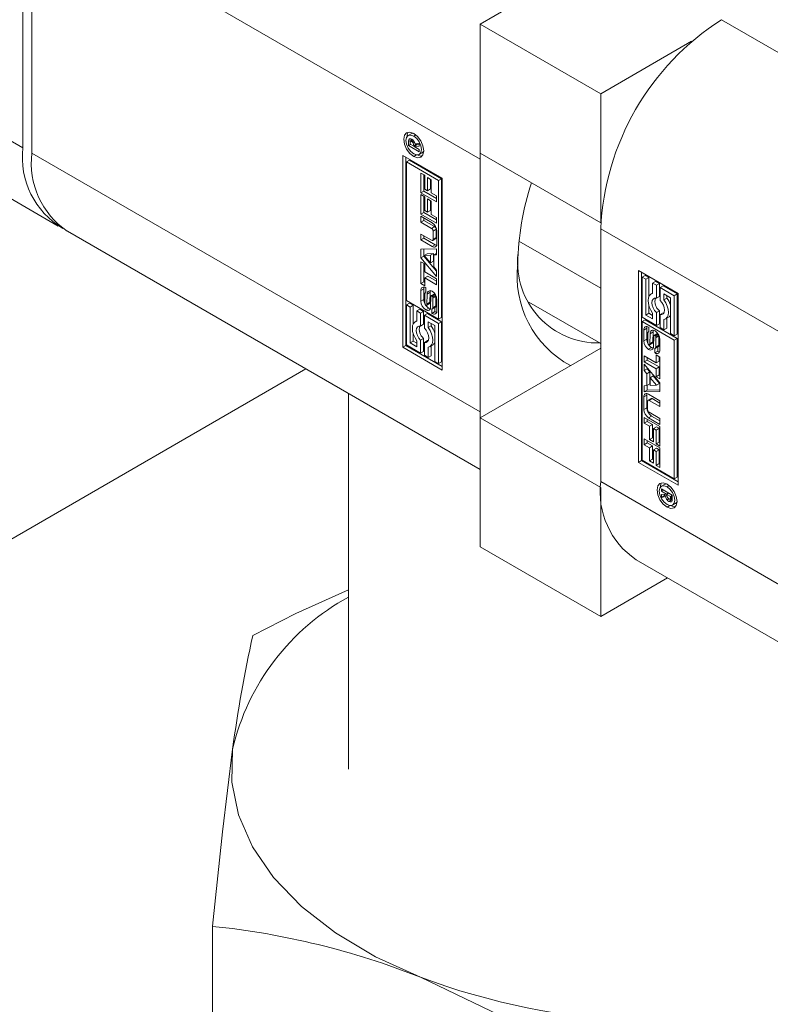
# Model space of a CAD drawing. Header units: millimetres. Extents: x 450 to 25135, y 150 to 17673.
# Tile 123 of 256: x 10708 to 10743, y 10226 to 10272. Entities that reach past the tile are written whole.
import ezdxf

# ---------------------------------------------------------------- set-up
doc = ezdxf.new("R2010")
doc.units = ezdxf.units.MM
doc.linetypes.add('SLD-Centrada-doble', pattern=[12.7, 6.35, -1.27, 1.27, -1.27, 1.27, -1.27])
doc.linetypes.add('SLD-Continua', pattern=[0])
doc.layers.add('COTAS', color=1, linetype='SLD-Continua')
doc.layers.add('OCULTA', color=8, linetype='SLD-Continua')

msp = doc.modelspace()

# ---------------------------------------------------------------- linework, layer by layer
at = {"color": 7, "linetype": 'SLD-Continua', "lineweight": 18, "ltscale": 30}
msp.add_line((10723.11, 10254.537), (10723.11, 10236.943), dxfattribs=at)
at = {"layer": 'COTAS', "linetype": 'SLD-Continua', "lineweight": 18, "ltscale": 30}
for p, q in [((10771.193, 10296.056), (10729.271, 10271.855)), ((10707.846, 10266.055), (10707.846, 10277.895)), ((10708.27, 10277.65), (10708.27, 10265.81)), ((10688.502, 10274.516), (10709.503, 10262.392)), ((10729.271, 10271.855), (10729.271, 10265.812)), ((10729.271, 10271.855), (10734.928, 10268.589)), ((10734.928, 10268.589), (10739.182, 10271.045)), ((10734.928, 10262.547), (10734.928, 10268.589)), ((10726.048, 10266.714), (10725.907, 10266.633)), ((10726.148, 10266.738), (10726.048, 10266.714)), ((10725.916, 10266.158), (10725.916, 10266.351)), ((10726, 10266.297), (10725.999, 10266.282)), ((10725.999, 10266.282), (10725.999, 10266.267)), ((10725.999, 10266.267), (10725.999, 10266.225)), ((10726.132, 10266.417), (10726.023, 10266.354)), ((10726.058, 10266.374), (10726.058, 10266.432)), ((10726.162, 10266.383), (10726.086, 10266.339)), ((10726.204, 10266.313), (10726.14, 10266.276)), ((10726.227, 10266.235), (10726.423, 10266.267)), ((10726.306, 10266.238), (10726.306, 10266.248)), ((10726.423, 10266.267), (10726.423, 10266.133)), ((10726.015, 10266.216), (10725.916, 10266.158)), ((10726.423, 10265.866), (10725.916, 10266.158)), ((10725.999, 10266.225), (10726.164, 10266.13)), ((10726.306, 10266.238), (10726.164, 10266.156)), ((10726.306, 10266.211), (10726.164, 10266.13)), ((10726.164, 10266.13), (10726.164, 10266.156)), ((10726.329, 10266.198), (10726.188, 10266.116)), ((10726.423, 10266.133), (10726.188, 10266.116)), ((10726.188, 10266.116), (10726.423, 10265.981)), ((10726.23, 10266.141), (10726.207, 10266.154)), ((10726.306, 10266.211), (10726.306, 10266.238)), ((10726.423, 10266.205), (10726.329, 10266.198)), ((10726.419, 10265.745), (10726.56, 10265.827)), ((10726.423, 10265.981), (10726.423, 10265.866)), ((10729.271, 10265.812), (10734.928, 10262.547)), ((10729.271, 10265.526), (10729.276, 10265.809)), ((10725.647, 10265.7), (10727.503, 10264.628)), ((10725.647, 10256.718), (10725.647, 10265.7)), ((10725.788, 10265.618), (10725.788, 10256.8)), ((10725.822, 10265.396), (10725.963, 10265.478)), ((10725.822, 10265.396), (10725.822, 10258.9)), ((10727.328, 10264.527), (10725.822, 10265.396)), ((10727.469, 10264.609), (10725.963, 10265.478)), ((10729.271, 10253.687), (10729.271, 10265.526)), ((10726.498, 10264.872), (10726.677, 10264.769)), ((10726.498, 10263.948), (10726.498, 10264.872)), ((10726.639, 10264.03), (10726.639, 10264.79)), ((10726.677, 10264.769), (10726.677, 10264.118)), ((10726.802, 10264.665), (10726.98, 10264.562)), ((10726.802, 10264.046), (10726.802, 10264.665)), ((10726.943, 10264.128), (10726.943, 10264.584)), ((10726.98, 10264.562), (10726.98, 10263.943)), ((10727.469, 10264.609), (10727.328, 10264.527)), ((10727.328, 10258.031), (10727.328, 10264.527)), ((10727.469, 10258.112), (10727.469, 10264.609)), ((10727.503, 10264.628), (10727.503, 10255.646)), ((10726.639, 10264.03), (10726.498, 10263.948)), ((10727.23, 10263.526), (10726.498, 10263.948)), ((10727.23, 10263.689), (10726.639, 10264.03)), ((10726.677, 10264.118), (10726.802, 10264.046)), ((10726.943, 10264.128), (10726.802, 10264.046)), ((10726.98, 10263.943), (10727.23, 10263.799)), ((10726.498, 10263.867), (10726.677, 10263.764)), ((10726.498, 10262.943), (10726.498, 10263.867)), ((10726.639, 10263.025), (10726.639, 10263.786)), ((10726.677, 10263.764), (10726.677, 10263.114)), ((10726.802, 10263.661), (10726.98, 10263.558)), ((10726.802, 10263.042), (10726.802, 10263.661)), ((10726.943, 10263.123), (10726.943, 10263.579)), ((10726.98, 10263.558), (10726.98, 10262.939)), ((10727.23, 10263.799), (10727.23, 10263.526)), ((10726.639, 10263.025), (10726.498, 10262.943)), ((10727.23, 10262.684), (10726.639, 10263.025)), ((10726.677, 10263.114), (10726.802, 10263.042)), ((10726.943, 10263.123), (10726.802, 10263.042)), ((10727.23, 10262.521), (10726.498, 10262.943)), ((10726.498, 10262.847), (10727.026, 10262.542)), ((10726.498, 10262.571), (10726.498, 10262.847)), ((10726.639, 10262.653), (10726.498, 10262.571)), ((10727, 10262.281), (10726.498, 10262.571)), ((10726.639, 10262.653), (10726.639, 10262.765)), ((10727.141, 10262.363), (10726.639, 10262.653)), ((10726.98, 10262.939), (10727.23, 10262.795)), ((10727.23, 10262.795), (10727.23, 10262.521)), ((10709.927, 10262.147), (10729.271, 10250.98)), ((10727.072, 10261.767), (10727.072, 10262.156)), ((10727.214, 10261.849), (10727.214, 10262.238)), ((10727.252, 10262.15), (10727.252, 10261.565)), ((10734.933, 10262.55), (10734.928, 10262.547)), ((10734.928, 10262.261), (10734.928, 10250.421)), ((10726.498, 10262.015), (10727, 10261.725)), ((10726.498, 10261.739), (10726.498, 10262.015)), ((10726.639, 10261.821), (10726.498, 10261.739)), ((10727.026, 10261.435), (10726.498, 10261.739)), ((10726.639, 10261.821), (10726.639, 10261.934)), ((10727.167, 10261.516), (10726.639, 10261.821)), ((10727.051, 10261.72), (10727.193, 10261.802)), ((10731.095, 10261.688), (10734.928, 10259.476)), ((10726.498, 10261.304), (10727.23, 10261.331)), ((10726.498, 10260.904), (10726.498, 10261.304)), ((10726.639, 10260.986), (10726.639, 10261.309)), ((10727.23, 10261.331), (10727.23, 10261.036)), ((10726.639, 10260.986), (10726.498, 10260.904)), ((10727.23, 10260.033), (10726.498, 10260.904)), ((10726.498, 10260.717), (10726.677, 10260.614)), ((10726.498, 10259.692), (10726.498, 10260.717)), ((10727.23, 10260.283), (10726.639, 10260.986)), ((10726.799, 10261.094), (10726.657, 10261.012)), ((10726.948, 10261.026), (10726.657, 10261.012)), ((10726.657, 10261.012), (10726.948, 10260.663)), ((10727.089, 10261.108), (10726.799, 10261.094)), ((10727.089, 10261.108), (10726.948, 10261.026)), ((10726.948, 10260.663), (10726.948, 10261.026)), ((10727.089, 10260.745), (10726.948, 10260.663)), ((10727.089, 10260.745), (10727.089, 10261.108)), ((10727.23, 10261.101), (10727.107, 10261.03)), ((10727.23, 10261.036), (10727.107, 10261.03)), ((10727.107, 10261.03), (10727.107, 10260.474)), ((10726.639, 10259.774), (10726.639, 10260.636)), ((10726.677, 10260.614), (10726.677, 10260.239)), ((10727.107, 10260.474), (10727.23, 10260.328)), ((10727.23, 10260.328), (10727.23, 10260.033)), ((10736.696, 10260.301), (10738.552, 10259.229)), ((10736.696, 10251.319), (10736.696, 10260.301)), ((10726.677, 10260.239), (10727.23, 10259.92)), ((10726.818, 10260.045), (10726.677, 10259.963)), ((10726.677, 10259.963), (10726.677, 10259.589)), ((10727.23, 10259.644), (10726.677, 10259.963)), ((10727.23, 10259.808), (10726.818, 10260.045)), ((10727.23, 10259.92), (10727.23, 10259.644)), ((10736.837, 10260.22), (10736.837, 10251.401)), ((10737.012, 10260.079), (10736.871, 10259.998)), ((10736.871, 10259.998), (10736.871, 10258.119)), ((10737.046, 10259.897), (10736.871, 10259.998)), ((10737.187, 10259.978), (10737.012, 10260.079)), ((10737.187, 10259.978), (10737.046, 10259.897)), ((10737.046, 10258.22), (10737.046, 10259.897)), ((10737.187, 10259.099), (10737.187, 10259.978)), ((10737.502, 10259.796), (10737.361, 10259.715)), ((10737.678, 10259.695), (10737.502, 10259.796)), ((10726.497, 10258.865), (10726.497, 10259.37)), ((10726.639, 10259.774), (10726.498, 10259.692)), ((10726.677, 10259.589), (10726.498, 10259.692)), ((10726.638, 10258.946), (10726.638, 10259.451)), ((10726.677, 10259.752), (10726.639, 10259.774)), ((10726.738, 10259.495), (10726.738, 10259.285)), ((10737.536, 10259.614), (10737.361, 10259.715)), ((10737.361, 10259.715), (10737.361, 10259.236)), ((10737.678, 10259.695), (10737.536, 10259.614)), ((10737.536, 10259.006), (10737.536, 10259.614)), ((10737.678, 10259.088), (10737.678, 10259.695)), ((10737.853, 10259.594), (10737.711, 10259.512)), ((10737.711, 10259.512), (10737.711, 10258.905)), ((10738.377, 10259.128), (10737.711, 10259.512)), ((10738.518, 10259.21), (10737.853, 10259.594)), ((10725.822, 10258.9), (10727.328, 10258.031)), ((10726.689, 10259.219), (10726.689, 10258.787)), ((10726.738, 10259.301), (10726.712, 10259.286)), ((10726.784, 10258.736), (10726.794, 10259.206)), ((10726.925, 10258.818), (10726.935, 10259.288)), ((10726.966, 10259.068), (10726.956, 10258.6)), ((10727.135, 10259.212), (10726.993, 10259.13)), ((10727.17, 10259.187), (10727.035, 10259.109)), ((10727.195, 10259.145), (10727.055, 10259.064)), ((10727.063, 10258.576), (10727.063, 10259.008)), ((10727.205, 10258.658), (10727.205, 10259.09)), ((10727.254, 10258.935), (10727.254, 10258.43)), ((10737.361, 10259.251), (10737.286, 10259.208)), ((10737.678, 10259.088), (10737.536, 10259.006)), ((10737.887, 10259.209), (10738.202, 10259.027)), ((10737.887, 10258.932), (10737.887, 10259.209)), ((10738.028, 10259.014), (10737.887, 10258.932)), ((10738.028, 10259.014), (10738.028, 10259.127)), ((10738.202, 10259.027), (10738.202, 10257.351)), ((10738.518, 10259.21), (10738.377, 10259.128)), ((10738.377, 10257.25), (10738.377, 10259.128)), ((10738.518, 10257.331), (10738.518, 10259.21)), ((10738.552, 10259.229), (10738.552, 10250.248)), ((10725.963, 10258.779), (10725.822, 10258.698)), ((10725.997, 10258.597), (10725.822, 10258.698)), ((10725.822, 10258.698), (10725.822, 10256.819)), ((10726.138, 10258.678), (10725.963, 10258.779)), ((10726.138, 10258.678), (10725.997, 10258.597)), ((10725.997, 10256.92), (10725.997, 10258.597)), ((10726.138, 10257.799), (10726.138, 10258.678)), ((10726.454, 10258.496), (10726.312, 10258.415)), ((10726.312, 10258.415), (10726.312, 10257.935)), ((10726.487, 10258.314), (10726.312, 10258.415)), ((10726.629, 10258.395), (10726.454, 10258.496)), ((10726.76, 10258.671), (10726.901, 10258.752)), ((10727.013, 10258.512), (10727.017, 10258.51)), ((10727.013, 10258.303), (10727.013, 10258.512)), ((10727.04, 10258.509), (10727.182, 10258.591)), ((10727.155, 10258.385), (10727.155, 10258.575)), ((10731.56, 10258.831), (10734.928, 10256.887)), ((10737.187, 10258.302), (10737.187, 10258.653)), ((10737.678, 10258.424), (10737.536, 10258.342)), ((10737.678, 10257.817), (10737.678, 10258.424)), ((10726.312, 10257.951), (10726.237, 10257.908)), ((10726.629, 10258.395), (10726.487, 10258.314)), ((10726.487, 10257.706), (10726.487, 10258.314)), ((10726.629, 10257.788), (10726.629, 10258.395)), ((10726.804, 10258.294), (10726.663, 10258.212)), ((10726.663, 10258.212), (10726.663, 10257.605)), ((10727.328, 10257.828), (10726.663, 10258.212)), ((10727.469, 10257.91), (10726.804, 10258.294)), ((10727.155, 10258.385), (10727.013, 10258.303)), ((10727.328, 10258.031), (10727.469, 10258.112)), ((10736.871, 10258.119), (10737.536, 10257.735)), ((10736.871, 10257.917), (10737.012, 10257.998)), ((10738.518, 10257.129), (10737.012, 10257.998)), ((10737.187, 10258.302), (10737.046, 10258.22)), ((10737.361, 10258.038), (10737.046, 10258.22)), ((10737.361, 10258.202), (10737.187, 10258.302)), ((10737.361, 10258.315), (10737.361, 10258.038)), ((10737.536, 10257.735), (10737.536, 10258.342)), ((10737.853, 10258.323), (10737.711, 10258.241)), ((10737.711, 10258.241), (10737.711, 10257.634)), ((10737.895, 10258.317), (10737.853, 10258.323)), ((10737.887, 10257.533), (10737.887, 10258.012)), ((10737.961, 10258.039), (10738.103, 10258.121)), ((10738.028, 10257.614), (10738.028, 10258.078)), ((10726.629, 10257.788), (10726.487, 10257.706)), ((10726.838, 10257.632), (10726.838, 10257.909)), ((10726.838, 10257.909), (10727.153, 10257.727)), ((10726.979, 10257.714), (10726.838, 10257.632)), ((10726.979, 10257.714), (10726.979, 10257.827)), ((10727.153, 10257.727), (10727.153, 10256.051)), ((10727.469, 10257.91), (10727.328, 10257.828)), ((10727.328, 10255.95), (10727.328, 10257.828)), ((10727.469, 10256.031), (10727.469, 10257.91)), ((10738.377, 10257.047), (10736.871, 10257.917)), ((10736.871, 10257.917), (10736.871, 10251.42)), ((10736.945, 10257.013), (10736.945, 10257.517)), ((10737.087, 10257.094), (10737.087, 10257.599)), ((10737.185, 10257.644), (10737.185, 10257.435)), ((10737.678, 10257.817), (10737.536, 10257.735)), ((10737.711, 10257.634), (10737.887, 10257.533)), ((10738.028, 10257.614), (10737.887, 10257.533)), ((10726.138, 10257.002), (10726.138, 10257.353)), ((10726.629, 10257.124), (10726.487, 10257.042)), ((10726.487, 10256.435), (10726.487, 10257.042)), ((10726.629, 10256.516), (10726.629, 10257.124)), ((10726.804, 10257.023), (10726.663, 10256.941)), ((10726.846, 10257.017), (10726.804, 10257.023)), ((10737.136, 10257.371), (10737.136, 10256.939)), ((10737.185, 10257.454), (10737.158, 10257.438)), ((10737.185, 10257.451), (10737.168, 10257.441)), ((10737.185, 10257.44), (10737.182, 10257.437)), ((10737.185, 10257.435), (10737.182, 10257.437)), ((10737.232, 10256.88), (10737.242, 10257.347)), ((10737.384, 10257.429), (10737.242, 10257.347)), ((10737.374, 10256.961), (10737.384, 10257.429)), ((10737.415, 10257.211), (10737.405, 10256.741)), ((10737.58, 10257.358), (10737.439, 10257.277)), ((10737.583, 10257.36), (10737.442, 10257.278)), ((10737.605, 10257.356), (10737.464, 10257.275)), ((10737.626, 10257.325), (10737.489, 10257.246)), ((10737.646, 10257.283), (10737.505, 10257.202)), ((10737.509, 10256.728), (10737.509, 10257.16)), ((10737.651, 10256.81), (10737.651, 10257.242)), ((10737.702, 10257.083), (10737.702, 10256.578)), ((10738.202, 10257.351), (10738.377, 10257.25)), ((10738.518, 10257.331), (10738.377, 10257.25)), ((10738.518, 10257.129), (10738.377, 10257.047)), ((10738.377, 10250.551), (10738.377, 10257.047)), ((10738.518, 10250.633), (10738.518, 10257.129)), ((10725.788, 10256.8), (10725.647, 10256.718)), ((10727.503, 10255.646), (10725.647, 10256.718)), ((10727.503, 10255.809), (10725.788, 10256.8)), ((10725.822, 10256.819), (10726.487, 10256.435)), ((10726.138, 10257.002), (10725.997, 10256.92)), ((10726.312, 10256.738), (10725.997, 10256.92)), ((10726.312, 10256.902), (10726.138, 10257.002)), ((10726.312, 10257.015), (10726.312, 10256.738)), ((10726.663, 10256.941), (10726.663, 10256.334)), ((10726.838, 10256.233), (10726.838, 10256.712)), ((10726.912, 10256.739), (10727.054, 10256.821)), ((10726.979, 10256.314), (10726.979, 10256.777)), ((10729.271, 10253.401), (10734.928, 10256.666)), ((10737.206, 10256.817), (10737.347, 10256.899)), ((10737.348, 10256.9), (10737.207, 10256.818)), ((10737.374, 10256.961), (10737.232, 10256.88)), ((10737.347, 10256.899), (10737.348, 10256.9)), ((10737.461, 10256.452), (10737.461, 10256.662)), ((10737.487, 10256.661), (10737.628, 10256.743)), ((10737.638, 10256.754), (10737.497, 10256.672)), ((10737.648, 10256.779), (10737.506, 10256.697)), ((10737.602, 10256.728), (10737.602, 10256.533)), ((10726.629, 10256.516), (10726.487, 10256.435)), ((10726.663, 10256.334), (10726.838, 10256.233)), ((10726.979, 10256.314), (10726.838, 10256.233)), ((10736.969, 10256.303), (10737.522, 10255.984)), ((10736.969, 10256.027), (10736.969, 10256.303)), ((10737.111, 10256.109), (10736.969, 10256.027)), ((10737.111, 10256.109), (10737.111, 10256.221)), ((10737.664, 10255.79), (10737.111, 10256.109)), ((10737.602, 10256.533), (10737.461, 10256.452)), ((10737.522, 10256.358), (10737.701, 10256.255)), ((10737.522, 10255.984), (10737.522, 10256.358)), ((10737.664, 10256.066), (10737.664, 10256.277)), ((10737.701, 10256.255), (10737.701, 10255.23)), ((10727.153, 10256.051), (10727.328, 10255.95)), ((10727.469, 10256.031), (10727.328, 10255.95)), ((10737.522, 10255.708), (10736.969, 10256.027)), ((10736.969, 10255.914), (10737.701, 10255.043)), ((10736.969, 10255.62), (10736.969, 10255.914)), ((10737.111, 10255.701), (10736.969, 10255.62)), ((10737.111, 10255.701), (10737.111, 10255.746)), ((10737.233, 10255.555), (10737.111, 10255.701)), ((10737.664, 10256.066), (10737.522, 10255.984)), ((10737.664, 10255.79), (10737.522, 10255.708)), ((10737.522, 10255.333), (10737.522, 10255.708)), ((10737.664, 10255.415), (10737.664, 10255.79)), ((10737.092, 10255.473), (10736.969, 10255.62)), ((10737.233, 10255.555), (10737.092, 10255.473)), ((10737.092, 10254.917), (10737.092, 10255.473)), ((10737.233, 10254.999), (10737.233, 10255.555)), ((10737.393, 10255.366), (10737.251, 10255.284)), ((10737.251, 10255.284), (10737.251, 10254.921)), ((10737.541, 10254.935), (10737.251, 10255.284)), ((10737.683, 10255.017), (10737.393, 10255.366)), ((10737.664, 10255.415), (10737.522, 10255.333)), ((10737.701, 10255.23), (10737.522, 10255.333)), ((10737.701, 10255.393), (10737.664, 10255.415)), ((10736.969, 10254.912), (10737.092, 10254.917)), ((10736.969, 10254.617), (10736.969, 10254.912)), ((10737.233, 10254.999), (10737.092, 10254.917)), ((10737.111, 10254.698), (10737.111, 10254.928)), ((10737.701, 10254.72), (10737.111, 10254.698)), ((10737.251, 10254.921), (10737.541, 10254.935)), ((10737.683, 10255.017), (10737.541, 10254.935)), ((10737.701, 10255.043), (10737.701, 10254.644)), ((10736.946, 10253.797), (10736.946, 10254.382)), ((10737.111, 10254.698), (10736.969, 10254.617)), ((10737.701, 10254.644), (10736.969, 10254.617)), ((10737.088, 10253.879), (10737.088, 10254.464)), ((10737.289, 10254.309), (10737.148, 10254.227)), ((10737.173, 10254.513), (10737.701, 10254.208)), ((10737.701, 10254.095), (10737.34, 10254.304)), ((10737.126, 10254.18), (10737.126, 10253.791)), ((10737.701, 10253.932), (10737.199, 10254.222)), ((10737.701, 10254.208), (10737.701, 10253.932)), ((10729.276, 10253.404), (10729.271, 10253.687)), ((10729.271, 10253.401), (10734.928, 10250.135)), ((10729.271, 10253.401), (10729.271, 10247.358)), ((10736.969, 10253.426), (10737.701, 10253.004)), ((10736.969, 10253.153), (10736.969, 10253.426)), ((10737.111, 10253.234), (10737.111, 10253.344)), ((10737.701, 10253.1), (10737.173, 10253.405)), ((10737.199, 10253.666), (10737.701, 10253.376)), ((10737.701, 10253.264), (10737.314, 10253.487)), ((10737.701, 10253.376), (10737.701, 10253.1)), ((10737.111, 10253.234), (10736.969, 10253.153)), ((10737.219, 10253.009), (10736.969, 10253.153)), ((10737.36, 10253.09), (10737.111, 10253.234)), ((10737.36, 10253.09), (10737.219, 10253.009)), ((10737.219, 10252.39), (10737.219, 10253.009)), ((10737.36, 10252.471), (10737.36, 10253.09)), ((10737.539, 10252.987), (10737.397, 10252.905)), ((10737.522, 10252.833), (10737.397, 10252.905)), ((10737.397, 10252.905), (10737.397, 10252.287)), ((10737.664, 10252.915), (10737.522, 10252.833)), ((10737.664, 10252.915), (10737.539, 10252.987)), ((10737.664, 10252.265), (10737.664, 10252.915)), ((10737.701, 10253.004), (10737.701, 10252.08)), ((10736.969, 10252.422), (10737.701, 10251.999)), ((10736.969, 10252.148), (10736.969, 10252.422)), ((10737.36, 10252.471), (10737.219, 10252.39)), ((10737.397, 10252.45), (10737.36, 10252.471)), ((10737.522, 10252.183), (10737.522, 10252.833)), ((10737.111, 10252.23), (10736.969, 10252.148)), ((10737.219, 10252.004), (10736.969, 10252.148)), ((10737.111, 10252.23), (10737.111, 10252.34)), ((10737.36, 10252.086), (10737.111, 10252.23)), ((10737.397, 10252.287), (10737.219, 10252.39)), ((10737.36, 10252.086), (10737.219, 10252.004)), ((10737.219, 10251.385), (10737.219, 10252.004)), ((10737.36, 10251.467), (10737.36, 10252.086)), ((10737.539, 10251.983), (10737.397, 10251.901)), ((10737.664, 10252.265), (10737.522, 10252.183)), ((10737.701, 10252.08), (10737.522, 10252.183)), ((10737.664, 10251.91), (10737.539, 10251.983)), ((10737.701, 10252.243), (10737.664, 10252.265)), ((10737.701, 10251.999), (10737.701, 10251.075)), ((10737.522, 10251.829), (10737.397, 10251.901)), ((10737.397, 10251.901), (10737.397, 10251.282)), ((10737.664, 10251.91), (10737.522, 10251.829)), ((10737.522, 10251.179), (10737.522, 10251.829)), ((10737.664, 10251.26), (10737.664, 10251.91)), ((10736.837, 10251.401), (10736.696, 10251.319)), ((10738.552, 10250.248), (10736.696, 10251.319)), ((10736.837, 10251.401), (10738.552, 10250.411)), ((10736.871, 10251.42), (10738.377, 10250.551)), ((10737.36, 10251.467), (10737.219, 10251.385)), ((10737.397, 10251.282), (10737.219, 10251.385)), ((10737.397, 10251.445), (10737.36, 10251.467)), ((10737.664, 10251.26), (10737.522, 10251.179)), ((10737.701, 10251.075), (10737.522, 10251.179)), ((10737.701, 10251.239), (10737.664, 10251.26)), ((10738.377, 10250.551), (10738.518, 10250.633)), ((10734.928, 10250.135), (10734.933, 10250.138)), ((10734.928, 10244.093), (10734.928, 10250.135)), ((10737.921, 10250.283), (10737.78, 10250.202)), ((10738.021, 10250.307), (10737.921, 10250.283)), ((10737.776, 10250.082), (10738.283, 10249.789)), ((10737.776, 10249.967), (10737.776, 10250.082)), ((10737.875, 10250.024), (10737.776, 10249.967)), ((10738.011, 10249.831), (10737.776, 10249.967)), ((10737.776, 10249.814), (10738.011, 10249.831)), ((10737.776, 10249.68), (10737.776, 10249.814)), ((10737.917, 10249.762), (10737.776, 10249.68)), ((10737.971, 10249.713), (10737.776, 10249.68)), ((10737.917, 10249.762), (10737.917, 10249.824)), ((10738.034, 10249.781), (10737.917, 10249.762)), ((10738.037, 10249.75), (10737.971, 10249.713)), ((10738.11, 10249.888), (10738.011, 10249.831)), ((10738.134, 10249.875), (10738.034, 10249.818)), ((10738.2, 10249.722), (10738.034, 10249.818)), ((10738.034, 10249.818), (10738.034, 10249.791)), ((10738.176, 10249.593), (10738.283, 10249.655)), ((10738.283, 10249.66), (10738.187, 10249.604)), ((10738.199, 10249.651), (10738.2, 10249.665)), ((10738.283, 10249.77), (10738.2, 10249.722)), ((10738.283, 10249.728), (10738.2, 10249.68)), ((10738.2, 10249.68), (10738.2, 10249.722)), ((10738.283, 10249.713), (10738.2, 10249.665)), ((10738.2, 10249.665), (10738.2, 10249.68)), ((10738.283, 10249.789), (10738.283, 10249.597)), ((10738.261, 10249.571), (10738.12, 10249.489)), ((10738.272, 10249.564), (10738.28, 10249.56)), ((10738.292, 10249.315), (10738.433, 10249.396)), ((10729.271, 10247.358), (10734.928, 10244.093)), ((10736.585, 10246.758), (10757.586, 10234.635)), ((10738.065, 10245.904), (10734.928, 10244.093)), ((10716.73, 10217.33), (10716.73, 10229.582))]:
    msp.add_line(p, q, dxfattribs=at)
at = {"layer": 'COTAS', "linetype": 'SLD-Centrada-doble', "lineweight": 18, "ltscale": 30}
for p, q in [((10686.845, 10278.179), (10707.846, 10266.055)), ((10729.271, 10265.526), (10708.27, 10277.65)), ((10740.585, 10272.059), (10761.586, 10259.935)), ((10726.058, 10266.432), (10725.916, 10266.351)), ((10726.027, 10266.482), (10725.926, 10266.423)), ((10726.141, 10266.408), (10726.051, 10266.356)), ((10726.157, 10266.39), (10726.077, 10266.344)), ((10726.259, 10266.663), (10726.163, 10266.607)), ((10729.271, 10253.687), (10708.27, 10265.81)), ((10726.293, 10265.724), (10726.163, 10265.648)), ((10727.141, 10262.363), (10727, 10262.281)), ((10727.214, 10262.238), (10727.072, 10262.156)), ((10734.928, 10262.261), (10755.929, 10250.137)), ((10727.214, 10261.849), (10727.072, 10261.767)), ((10727.167, 10261.516), (10727.026, 10261.435)), ((10726.638, 10259.451), (10726.497, 10259.37)), ((10726.638, 10258.946), (10726.497, 10258.865)), ((10726.738, 10259.3), (10726.72, 10259.289)), ((10726.935, 10259.288), (10726.794, 10259.206)), ((10727.016, 10259.128), (10727.156, 10259.209)), ((10727.205, 10259.09), (10727.063, 10259.008)), ((10726.868, 10258.548), (10726.726, 10258.466)), ((10726.914, 10258.766), (10726.773, 10258.685)), ((10726.923, 10258.793), (10726.782, 10258.711)), ((10726.925, 10258.818), (10726.784, 10258.736)), ((10727.188, 10258.596), (10727.046, 10258.514)), ((10727.201, 10258.622), (10727.059, 10258.541)), ((10727.205, 10258.658), (10727.063, 10258.576)), ((10727.165, 10258.379), (10727.024, 10258.297)), ((10737.087, 10257.599), (10736.945, 10257.517)), ((10737.087, 10257.094), (10736.945, 10257.013)), ((10737.604, 10257.357), (10737.463, 10257.276)), ((10737.651, 10257.242), (10737.509, 10257.16)), ((10737.175, 10256.615), (10737.317, 10256.696)), ((10737.364, 10256.919), (10737.223, 10256.837)), ((10737.651, 10256.81), (10737.509, 10256.728)), ((10737.472, 10256.445), (10737.614, 10256.526)), ((10737.088, 10254.464), (10736.946, 10254.382)), ((10737.34, 10254.304), (10737.199, 10254.222)), ((10737.088, 10253.879), (10736.946, 10253.797)), ((10737.314, 10253.487), (10737.173, 10253.405)), ((10734.928, 10250.421), (10755.929, 10238.297)), ((10738.036, 10250.176), (10738.132, 10250.232)), ((10738.283, 10249.699), (10738.199, 10249.651)), ((10738.036, 10249.217), (10738.166, 10249.293)), ((10738.122, 10249.603), (10738.043, 10249.557)), ((10738.118, 10249.49), (10738.259, 10249.572)), ((10738.131, 10249.482), (10738.272, 10249.564)), ((10738.24, 10249.476), (10738.229, 10249.47))]:
    msp.add_line(p, q, dxfattribs=at)
at = {"layer": 'COTAS', "linetype": 'SLD-Continua', "lineweight": 18, "ltscale": 30, "flags": 128}
for points in [[(10726.163, 10265.648), (10725.984, 10265.793), (10725.832, 10265.998), (10725.73, 10266.232), (10725.695, 10266.459), (10725.73, 10266.646), (10725.832, 10266.763), (10725.984, 10266.792), (10726.163, 10266.73)], [(10725.836, 10266.559), (10725.872, 10266.728), (10725.91, 10266.79)], [(10726.163, 10266.73), (10726.342, 10266.585), (10726.494, 10266.38), (10726.596, 10266.146), (10726.631, 10265.919), (10726.596, 10265.732), (10726.494, 10265.616), (10726.342, 10265.586), (10726.163, 10265.648)], [(10726.163, 10266.607), (10726.024, 10266.656), (10725.907, 10266.633), (10725.828, 10266.542), (10725.801, 10266.398), (10725.828, 10266.222), (10725.907, 10266.041), (10726.024, 10265.883), (10726.163, 10265.771)], [(10726.163, 10265.771), (10726.302, 10265.723), (10726.419, 10265.745), (10726.498, 10265.836), (10726.525, 10265.98), (10726.498, 10266.156), (10726.419, 10266.337), (10726.302, 10266.496), (10726.163, 10266.607)], [(10726.56, 10265.827), (10726.561, 10265.827), (10726.631, 10265.901)], [(10726.557, 10265.67), (10726.484, 10265.668), (10726.319, 10265.722)], [(10727.167, 10261.516), (10727.212, 10261.496), (10727.24, 10261.488)], [(10726.651, 10259.531), (10726.642, 10259.501), (10726.638, 10259.451)], [(10726.948, 10259.362), (10726.941, 10259.336), (10726.935, 10259.288)], [(10737.361, 10259.236), (10737.272, 10259.199), (10737.204, 10259.128), (10737.161, 10259.026), (10737.147, 10258.899), (10737.161, 10258.756), (10737.204, 10258.605), (10737.272, 10258.455), (10737.361, 10258.315)], [(10737.536, 10258.342), (10737.451, 10258.44), (10737.382, 10258.557), (10737.338, 10258.68), (10737.323, 10258.797), (10737.338, 10258.897), (10737.382, 10258.97), (10737.451, 10259.007), (10737.536, 10259.006)], [(10737.711, 10258.905), (10737.797, 10258.807), (10737.865, 10258.691), (10737.909, 10258.568), (10737.924, 10258.45), (10737.909, 10258.35), (10737.865, 10258.278), (10737.797, 10258.24), (10737.711, 10258.241)], [(10737.887, 10258.012), (10737.976, 10258.048), (10738.044, 10258.12), (10738.087, 10258.222), (10738.101, 10258.348), (10738.087, 10258.491), (10738.044, 10258.642), (10737.976, 10258.792), (10737.887, 10258.932)], [(10726.868, 10258.548), (10726.913, 10258.527), (10726.944, 10258.519)], [(10727.165, 10258.379), (10727.21, 10258.358), (10727.241, 10258.35)], [(10726.312, 10257.935), (10726.223, 10257.899), (10726.155, 10257.827), (10726.112, 10257.725), (10726.098, 10257.599), (10726.112, 10257.456), (10726.155, 10257.305), (10726.223, 10257.155), (10726.312, 10257.015)], [(10726.487, 10257.042), (10726.402, 10257.14), (10726.333, 10257.256), (10726.29, 10257.38), (10726.274, 10257.497), (10726.29, 10257.597), (10726.333, 10257.67), (10726.402, 10257.707), (10726.487, 10257.706)], [(10726.663, 10257.605), (10726.748, 10257.507), (10726.816, 10257.391), (10726.86, 10257.268), (10726.875, 10257.15), (10726.86, 10257.05), (10726.816, 10256.978), (10726.748, 10256.94), (10726.663, 10256.941)], [(10726.838, 10256.712), (10726.927, 10256.748), (10726.995, 10256.82), (10727.038, 10256.922), (10727.052, 10257.048), (10727.038, 10257.191), (10726.995, 10257.342), (10726.927, 10257.492), (10726.838, 10257.632)], [(10737.099, 10257.679), (10737.091, 10257.648), (10737.087, 10257.599)], [(10737.397, 10257.51), (10737.388, 10257.478), (10737.384, 10257.429)], [(10737.583, 10257.36), (10737.581, 10257.359), (10737.58, 10257.358)], [(10737.646, 10257.283), (10737.645, 10257.289), (10737.644, 10257.293)], [(10737.317, 10256.696), (10737.361, 10256.676), (10737.392, 10256.667)], [(10737.614, 10256.526), (10737.659, 10256.506), (10737.689, 10256.498)], [(10737.1, 10254.541), (10737.092, 10254.512), (10737.088, 10254.464)], [(10738.036, 10249.217), (10737.857, 10249.362), (10737.705, 10249.567), (10737.603, 10249.801), (10737.568, 10250.029), (10737.603, 10250.215), (10737.705, 10250.332), (10737.857, 10250.361), (10738.036, 10250.299)], [(10738.036, 10250.176), (10737.897, 10250.225), (10737.78, 10250.202), (10737.701, 10250.111), (10737.674, 10249.967), (10737.701, 10249.791), (10737.78, 10249.61), (10737.897, 10249.452), (10738.036, 10249.34)], [(10737.709, 10250.128), (10737.745, 10250.297), (10737.783, 10250.359)], [(10738.036, 10250.299), (10738.215, 10250.154), (10738.367, 10249.949), (10738.468, 10249.715), (10738.504, 10249.488), (10738.468, 10249.301), (10738.367, 10249.185), (10738.215, 10249.155), (10738.036, 10249.217)], [(10738.036, 10249.34), (10738.174, 10249.292), (10738.292, 10249.315), (10738.371, 10249.405), (10738.398, 10249.549), (10738.371, 10249.725), (10738.292, 10249.906), (10738.174, 10250.065), (10738.036, 10250.176)], [(10738.43, 10249.239), (10738.356, 10249.237), (10738.192, 10249.291)], [(10738.433, 10249.396), (10738.433, 10249.396), (10738.504, 10249.47)], [(10718.621, 10243.204), (10720.634, 10244.242), (10723.11, 10245.35)], [(10716.73, 10229.582), (10717.193, 10234.003), (10717.675, 10237.888)], [(10717.675, 10237.888), (10717.636, 10236.34), (10717.948, 10234.802), (10718.604, 10233.302), (10719.594, 10231.863), (10720.901, 10230.511), (10722.503, 10229.27), (10724.371, 10228.159), (10726.475, 10227.199)], [(10736.219, 10221.826), (10731.445, 10224.811), (10726.475, 10227.199)]]:
    msp.add_lwpolyline(points, dxfattribs=at)
at = {"layer": 'COTAS', "linetype": 'SLD-Continua', "lineweight": 18, "ltscale": 900}
for centre, radius, start, end in [((10747.21, 10261.702), 12.294, 122.6055, 177.3945), ((10726.179, 10266.351), 0.263, 163.9639, 180.0341), ((10726.008, 10266.402), 0.0842, 117.0395, 165.5451), ((10726.007, 10266.379), 0.106, 54.9387, 110.7762), ((10726.124, 10266.29), 0.124, 154.5383, 176.8233), ((10726.039, 10266.327), 0.0312, 66.4928, 149.8979), ((10726.013, 10266.234), 0.128, 59.6245, 72.3788), ((10726.353, 10266.43), 0.295, 172.4017, 179.5791), ((10725.966, 10266.289), 0.204, 56.3476, 59.9691), ((10725.996, 10266.204), 0.162, 56.4913, 59.9717), ((10725.98, 10266.282), 0.202, 60.0016, 60.6603), ((10725.936, 10266.217), 0.28, 38.3095, 58.9235), ((10725.999, 10266.209), 0.156, 25.2493, 56.1895), ((10725.864, 10266.157), 0.3, 359.8234, 23.3094), ((10725.896, 10266.177), 0.337, 9.8439, 39.3586), ((10711.678, 10265.605), 3.859, 173.3016, 239.5173), ((10712.075, 10265.326), 3.836, 172.7442, 235.9436), ((10743.829, 10260.389), 12.793, 161.647, 178.9352), ((10726.915, 10262.149), 0.158, 2.6055, 57.3945), ((10726.761, 10262.128), 0.492, 2.6055, 57.3945), ((10727.057, 10262.23), 0.158, 2.6055, 57.3945), ((10727.028, 10261.76), 0.0448, 230.7967, 9.214), ((10727.163, 10261.844), 0.0516, 305.698, 5.6204), ((10727.114, 10261.543), 0.14, 230.7967, 9.214), ((10734.801, 10260.684), 3.771, 174.4169, 271.2017), ((10735.781, 10260.055), 4.777, 173.1232, 241.6659), ((10726.637, 10259.393), 0.142, 50.7967, 189.214), ((10726.567, 10259.227), 0.318, 57.5339, 59.9874), ((10726.934, 10259.224), 0.141, 50.4788, 187.144), ((10726.754, 10258.912), 0.5, 2.6055, 57.3945), ((10726.996, 10258.887), 0.5, 182.6055, 237.3945), ((10727.101, 10258.962), 0.464, 181.8784, 209.0931), ((10726.843, 10259.22), 0.154, 168.726, 180.3148), ((10726.762, 10259.239), 0.0708, 148.7073, 170.4477), ((10726.725, 10259.264), 0.026, 101.1651, 153.6061), ((10726.724, 10259.264), 0.0258, 56.8494, 98.1867), ((10727.091, 10259.062), 0.124, 157.0596, 177.0948), ((10727.016, 10259.093), 0.0436, 123.4972, 156.9854), ((10727.003, 10259.11), 0.0218, 53.685, 118.7531), ((10726.983, 10259.075), 0.0616, 33.0726, 58.4398), ((10726.907, 10259.024), 0.153, 15.0349, 33.4908), ((10726.85, 10259.006), 0.213, 0.6022, 15.8232), ((10727.144, 10259.194), 0.0201, 60.2216, 116.7615), ((10726.995, 10259.088), 0.21, 0.5452, 14.1223), ((10738.008, 10258.85), 0.539, 162.4792, 232.2013), ((10737.119, 10258.333), 1.136, 17.6228, 36.8567), ((10726.892, 10258.788), 0.202, 180.3674, 192.2369), ((10726.867, 10258.78), 0.176, 191.432, 206.7326), ((10726.77, 10258.729), 0.067, 204.2436, 237.3809), ((10726.816, 10258.577), 0.142, 230.8551, 9.5719), ((10726.757, 10258.709), 0.0431, 238.3783, 239.996), ((10726.749, 10258.691), 0.0231, 234.9503, 290.702), ((10727.104, 10258.931), 0.45, 215.3501, 238.3194), ((10726.743, 10258.7), 0.0335, 294.5698, 333.9079), ((10726.69, 10258.727), 0.093, 333.2271, 350.3718), ((10726.606, 10258.739), 0.178, 350.9127, 358.9453), ((10726.883, 10258.782), 0.0345, 300.8886, 333.5187), ((10726.831, 10258.808), 0.093, 333.2271, 350.3718), ((10726.747, 10258.821), 0.178, 350.9127, 358.9453), ((10727.031, 10258.534), 0.0274, 240.0873, 269.7199), ((10727.113, 10258.407), 0.142, 230.7967, 9.214), ((10727.029, 10258.53), 0.0236, 274.9954, 318.5152), ((10726.998, 10258.554), 0.0626, 320.0764, 347.525), ((10726.914, 10258.575), 0.15, 346.7715, 0.4309), ((10727.17, 10258.611), 0.0235, 300.1023, 318.6046), ((10727.14, 10258.636), 0.0626, 320.0764, 347.525), ((10727.055, 10258.657), 0.15, 346.7715, 0.4309), ((10727.182, 10258.571), 0.317, 237.8238, 239.9907), ((10727.323, 10258.653), 0.317, 237.8238, 239.9907), ((10737.974, 10258.337), 0.252, 300.8392, 334.9801), ((10726.959, 10257.549), 0.539, 162.4792, 232.2013), ((10726.07, 10257.032), 1.136, 17.6353, 36.8593), ((10737.085, 10257.54), 0.142, 50.7967, 189.214), ((10737.017, 10257.376), 0.317, 57.8238, 59.9907), ((10737.383, 10257.371), 0.142, 50.8551, 189.5719), ((10737.203, 10257.06), 0.5, 2.6055, 57.3945), ((10737.548, 10257.109), 0.462, 181.8489, 208.3685), ((10737.285, 10257.372), 0.15, 166.7715, 180.4309), ((10737.201, 10257.393), 0.0626, 140.0764, 167.525), ((10737.17, 10257.418), 0.0236, 94.9954, 138.5152), ((10737.168, 10257.414), 0.0274, 60.0873, 89.7199), ((10737.593, 10257.208), 0.178, 170.9127, 178.9453), ((10737.509, 10257.221), 0.093, 153.2271, 170.3718), ((10737.456, 10257.248), 0.0335, 114.5698, 153.9079), ((10737.45, 10257.257), 0.0231, 54.9503, 110.702), ((10737.442, 10257.238), 0.0431, 58.3783, 59.996), ((10737.428, 10257.219), 0.067, 24.2436, 57.3809), ((10737.332, 10257.167), 0.176, 11.432, 26.7326), ((10737.307, 10257.159), 0.202, 0.3674, 12.2369), ((10737.591, 10257.339), 0.0224, 58.5105, 111.0813), ((10737.449, 10257.241), 0.202, 0.3674, 12.2369), ((10726.925, 10257.037), 0.252, 300.8377, 334.9475), ((10737.444, 10257.035), 0.5, 182.6055, 237.3945), ((10737.349, 10256.941), 0.213, 180.6022, 195.8232), ((10737.292, 10256.923), 0.153, 195.0349, 213.4908), ((10737.215, 10256.872), 0.0616, 213.0726, 238.4398), ((10737.265, 10256.723), 0.141, 230.4788, 7.144), ((10737.196, 10256.837), 0.0218, 233.685, 298.7531), ((10737.553, 10257.079), 0.45, 215.499, 238.3266), ((10737.183, 10256.854), 0.0436, 303.4972, 336.9854), ((10737.108, 10256.886), 0.124, 337.0596, 357.0948), ((10737.324, 10256.936), 0.0436, 303.4972, 336.9854), ((10737.249, 10256.967), 0.124, 337.0596, 357.0948), ((10737.475, 10256.684), 0.0258, 236.8494, 278.1867), ((10737.562, 10256.555), 0.142, 230.7967, 9.214), ((10737.474, 10256.684), 0.026, 281.1651, 333.6061), ((10737.437, 10256.709), 0.0708, 328.7073, 350.4477), ((10737.356, 10256.727), 0.154, 348.726, 0.3148), ((10737.614, 10256.766), 0.027, 300.6251, 333.0895), ((10737.578, 10256.79), 0.0708, 328.7073, 350.4477), ((10737.497, 10256.809), 0.154, 348.726, 0.3148), ((10737.631, 10256.72), 0.318, 237.5339, 239.9874), ((10737.773, 10256.802), 0.318, 237.5339, 239.9874), ((10737.084, 10254.404), 0.14, 50.7967, 189.214), ((10737.31, 10254.262), 0.0516, 54.3818, 114.314), ((10737.438, 10253.819), 0.492, 182.6055, 237.3945), ((10737.579, 10253.901), 0.492, 182.6055, 237.3945), ((10737.17, 10254.187), 0.0448, 50.7967, 189.214), ((10737.284, 10253.799), 0.158, 182.6055, 237.3945), ((10738.733, 10249.936), 3.836, 172.7442, 235.9436), ((10738.303, 10249.77), 0.337, 189.8439, 219.3586), ((10738.334, 10249.79), 0.3, 179.8234, 203.3094), ((10738.2, 10249.738), 0.156, 205.2493, 236.1895), ((10738.075, 10249.658), 0.124, 334.5383, 356.8233), ((10738.263, 10249.73), 0.28, 218.3095, 238.9235), ((10738.202, 10249.743), 0.162, 236.4913, 239.9717), ((10738.219, 10249.665), 0.202, 240.0016, 240.6603), ((10738.233, 10249.659), 0.204, 236.3476, 239.9691), ((10738.186, 10249.713), 0.128, 239.6245, 252.3788), ((10738.192, 10249.569), 0.106, 234.9387, 290.7762), ((10738.16, 10249.62), 0.0312, 246.4928, 329.8979), ((10738.391, 10249.794), 0.258, 224.9663, 239.3906), ((10738.191, 10249.545), 0.0842, 297.0395, 345.5451), ((10738.36, 10249.747), 0.202, 240.0016, 240.6603), ((10738.374, 10249.74), 0.204, 236.3476, 239.9691), ((10738.02, 10249.597), 0.263, 343.9639, 0.0341), ((10728.345, 10235.38), 10.961, 118.5318, 166.7718), ((10780.15, 10229.52), 63.032, 167.46211, 172.37134), ((10712.994, 10193.187), 36.586, 68.379, 84.1388), ((10738.164, 10258.547), 33.457, 249.5506, 285.1529), ((10761.735, 10175.343), 53.026, 106.2363, 118.7635)]:
    msp.add_arc(centre, radius, start, end, dxfattribs=at)
at = {"layer": 'OCULTA', "linetype": 'SLD-Continua', "lineweight": 18, "ltscale": 30}
msp.add_line((10614.72, 10194.283), (10721.102, 10255.696), dxfattribs=at)
msp.add_line((10614.72, 10194.283), (10721.102, 10255.696), dxfattribs=at)
msp.add_line((10614.72, 10194.283), (10721.102, 10255.696), dxfattribs=at)
msp.add_line((10614.72, 10194.283), (10721.102, 10255.696), dxfattribs=at)
msp.add_line((10614.72, 10194.283), (10721.102, 10255.696), dxfattribs=at)

doc.saveas('drawing.dxf')
